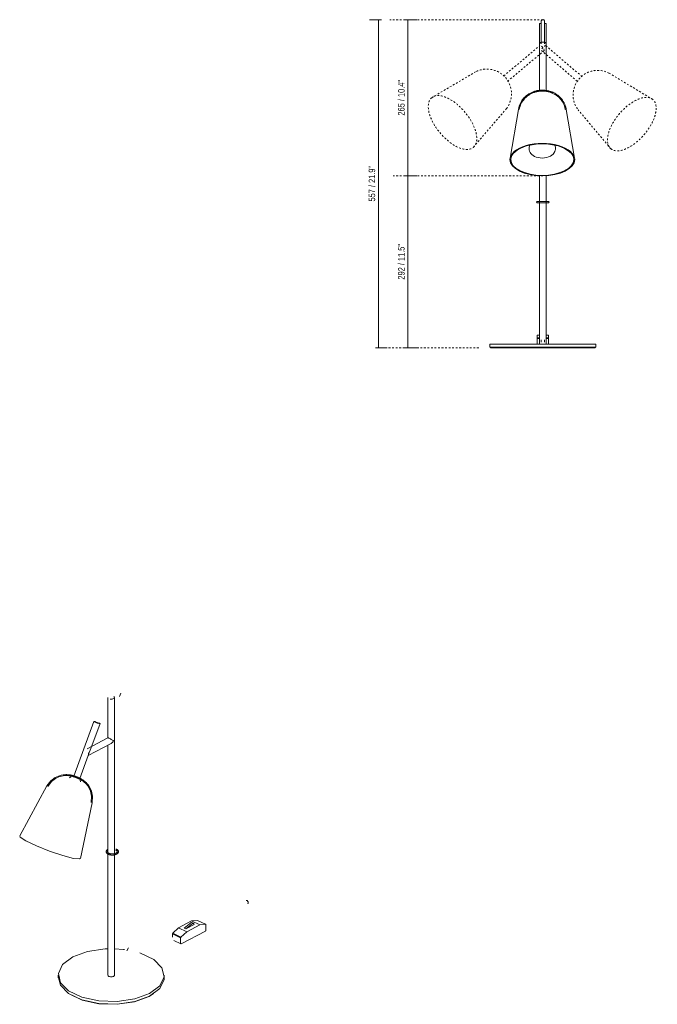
# Model space of a CAD drawing. Header units: millimetres. Extents: x -3673 to -1157, y -1110 to 6929.
# Tile 2 of 3: x -2240 to -1157, y -1110 to 563. Entities that reach past the tile are written whole.
import ezdxf

# ---------------------------------------------------------------- set-up
doc = ezdxf.new("R2010")
doc.units = ezdxf.units.MM
doc.linetypes.add('Dash', pattern=[6, 3, -3])
for name, color, linetype, lineweight in [('Cotas', 7, 'Continuous', 9), ('Cotas-5', 7, 'Continuous', 9), ('Luminarias', 7, 'Continuous', 20)]:
    doc.layers.add(name, color=color, linetype=linetype, lineweight=lineweight)
doc.layers.add('Lighthing Fixture Dim Grey Dash', color=7, linetype='Dash', lineweight=9, true_color=0xd2d2d2)
doc.styles.add('Arial Narrow', font='ARIALN.TTF', dxfattribs={"height": 11})
doc.dimstyles.new('FARO_-_2_2mm_Arial_Narrow_mm_Inch_Right_3', dxfattribs={"dimscale": 304.8, "dimtxt": 11.257741, "dimasz": 0, "dimexe": 0.049213, "dimexo": 0.0625, "dimgap": 0.008202, "dimtad": 1, "dimdec": 0, "dimzin": 0, "dimdsep": 46, "dimtxsty": 'Arial Narrow', "dimblk1": 'NONE', "dimblk2": 'NONE', "dimsah": 1, "dimcen": 0.09, "dimadec": 0, "dimazin": 0, "dimtfac": 1, "dimtdec": 4, "dimtix": 1, "dimtmove": 0, "dimatfit": 3, "dimfxl": 0.016404, "dimfxlon": 1, "dimtvp": 1, "dimtolj": 1, "dimtzin": 0, "dimarcsym": 2})

# ---------------------------------------------------------------- blocks, each defined once
blk = doc.blocks.new('28251 - 28251 STUDIO Black table lamp-499302-00 Isometrico PDF')
at = {"layer": 'Luminarias', "color": 9, "lineweight": 9, "true_color": 0xc0c0c0}
for p, q in [((7236.8, -586.5), (7239.4, -581.1)), ((7239.4, -581.1), (7236.8, -586.5)), ((7217.3, -588.4), (7217.3, -657)), ((7228.3, -1060.4), (7228.3, -588.4)), ((7193.5, -629.1), (7159.1, -722.2)), ((7186.5, -679.7), (7203.8, -632.9)), ((7202, -631.7), (7201.8, -631.6)), ((7217.3, -657), (7181.9, -675.6)), ((7183.6, -687.1), (7222.5, -666.7)), ((7217.3, -669.2), (7217.3, -1060.4)), ((7169.4, -726), (7183.9, -686.8)), ((7158.2, -721.9), (7157.9, -723)), ((7167.1, -726.7), (7167.6, -725.4)), ((7113.7, -738.8), (7067.3, -823.6)), ((7170.5, -861.8), (7190.5, -767.2)), ((7337.4, -979.8), (7359.5, -968.2)), ((7359.5, -968.2), (7369.4, -967.2)), ((7373.2, -974.8), (7359.5, -968.2)), ((7383.2, -973.7), (7369.4, -967.2)), ((7383.3, -973.7), (7369.6, -967.2)), ((7327.5, -989.2), (7337.4, -979.8)), ((7351.2, -986.4), (7337.4, -979.8)), ((7351.2, -986.4), (7341.3, -995.7)), ((7341.5, -1007), (7382.9, -985.3)), ((7347, -980.2), (7358.3, -971.1)), ((7347, -980.2), (7349.9, -981.6)), ((7361.2, -972.5), (7349.9, -981.6)), ((7349.9, -981.6), (7363.7, -974.4)), ((7373.2, -974.8), (7351.2, -986.4)), ((7362.4, -972.2), (7359.5, -970.8)), ((7363.7, -974.4), (7362.8, -972.6)), ((7383.2, -973.7), (7373.2, -974.8)), ((7383.6, -984.1), (7383.6, -974.2)), ((7327.1, -995.9), (7327.1, -990.2)), ((7340.8, -996.7), (7327.1, -990.2)), ((7341.3, -995.7), (7327.5, -989.2)), ((7329.4, -1001.5), (7341.1, -1007.1)), ((7340.8, -996.7), (7340.8, -1006.5)), ((7249.6, -1019.2), (7252.2, -1013.7)), ((7252.2, -1013.7), (7249.6, -1019.2)), ((7132.8, -1060.4), (7132.8, -1064.7)), ((7133.8, -1064.7), (7133.8, -1065.6)), ((7311.8, -1065.6), (7311.8, -1064.7)), ((7312.8, -1064.7), (7312.8, -1060.4)), ((7294.9, -1091.6), (7287.3, -1096.3))]:
    blk.add_line(p, q, dxfattribs=at)
for points in [[(7221.1, -591, 0), (7221.5, -591.1, 0), (7222.9, -591.2, 0), (7224.4, -591.1, 0), (7225.7, -590.8, 0), (7226.8, -590.3, 0), (7227.6, -589.7, 0), (7228.2, -589.1, 0), (7228.3, -588.4, 0), (7228.1, -587.6, 0), (7227.5, -587, 0), (7227.2, -586.8, 0)], [(7196.1, -629.5, 0), (7195.7, -629.3, 0), (7194.7, -629.1, 0), (7194, -629, 0), (7193.6, -629, 0), (7193.5, -629.2, 0), (7193.8, -629.5, 0), (7194.5, -629.9, 0), (7195.4, -630.3, 0)], [(7195.4, -630.3, 0), (7196.5, -630.9, 0), (7197.8, -631.4, 0), (7199.2, -631.9, 0), (7200.5, -632.3, 0), (7201.7, -632.7, 0), (7202.7, -632.9, 0), (7203.4, -633, 0), (7203.8, -633, 0), (7203.8, -632.8, 0), (7203.5, -632.5, 0), (7202.9, -632.1, 0), (7202, -631.7, 0)], [(7196.9, -630.6, 0), (7196.4, -630.4, 0), (7196, -630.2, 0), (7195.9, -630, 0), (7195.9, -629.9, 0)], [(7201.5, -632, 0), (7201.5, -632.1, 0), (7201.2, -632.1, 0), (7200.9, -632, 0), (7200.3, -631.9, 0), (7199.7, -631.7, 0), (7199, -631.5, 0), (7198.2, -631.2, 0), (7197.5, -630.9, 0), (7196.9, -630.6, 0)], [(7217.3, -657, 0), (7217.5, -657, 0), (7218.1, -657.2, 0), (7219, -657.6, 0)], [(7219, -657.6, 0), (7220.2, -658.2, 0), (7221.5, -658.9, 0), (7222.8, -659.6, 0), (7224, -660.3, 0), (7225, -661, 0), (7226, -661.7, 0), (7226.8, -662.2, 0)], [(7226.8, -662.2, 0), (7226, -663.5, 0), (7225, -664.7, 0), (7224, -665.7, 0), (7222.8, -666.5, 0), (7222.5, -666.7, 0)], [(7184.5, -683.5, 0), (7184.3, -685.2, 0), (7183.9, -686.8, 0)], [(7183.9, -686.8, 0), (7184.3, -686.1, 0), (7184.5, -685.3, 0), (7184.6, -684.4, 0)], [(7186.7, -679.1, 0), (7186.2, -680.5, 0), (7185.5, -682, 0), (7184.5, -683.5, 0)], [(7184.6, -684.4, 0), (7184.6, -683.9, 0), (7184.5, -683.5, 0)], [(7113.7, -738.8, 0), (7120.5, -729.9, 0), (7127.5, -724.6, 0), (7133.3, -721.9, 0), (7137.7, -720.5, 0), (7141.1, -719.9, 0), (7143.7, -719.6, 0), (7145.7, -719.5, 0), (7147.4, -719.5, 0), (7148.7, -719.6, 0), (7149.9, -719.7, 0), (7150.9, -719.8, 0), (7151.8, -719.9, 0), (7152.5, -720, 0), (7153.2, -720.1, 0), (7153.9, -720.3, 0), (7154.3, -720.3, 0)], [(7115.1, -739.5, 0), (7121.6, -731, 0), (7128.3, -725.9, 0), (7133.8, -723.3, 0), (7138.1, -722, 0), (7141.3, -721.4, 0), (7143.8, -721.1, 0), (7145.8, -721, 0), (7147.4, -721, 0), (7148.7, -721.1, 0), (7149.8, -721.2, 0), (7150.7, -721.3, 0), (7151.6, -721.4, 0), (7152.3, -721.5, 0), (7153, -721.6, 0), (7153.6, -721.7, 0), (7154, -721.8, 0)], [(7152.1, -725, 0), (7154, -723.2, 0), (7154.5, -722.8, 0)], [(7168.7, -726.9, 0), (7168.7, -726.9, 0), (7168.3, -726.7, 0), (7168, -726.5, 0), (7167.6, -726.4, 0), (7167.2, -726.2, 0), (7166.9, -726, 0), (7166.6, -725.9, 0), (7166.2, -725.7, 0), (7165.9, -725.6, 0), (7165.6, -725.5, 0), (7165.2, -725.3, 0), (7164.9, -725.2, 0), (7164.6, -725.1, 0), (7164.3, -724.9, 0), (7163.9, -724.8, 0), (7163.6, -724.7, 0), (7163.3, -724.5, 0), (7163, -724.4, 0), (7162.6, -724.3, 0), (7162.3, -724.2, 0), (7162, -724.1, 0), (7161.7, -724, 0), (7161.3, -723.8, 0), (7161, -723.7, 0), (7160.7, -723.6, 0), (7160.4, -723.5, 0), (7160, -723.4, 0), (7159.7, -723.3, 0), (7159.3, -723.2, 0), (7159, -723.1, 0), (7158.6, -723, 0), (7158.3, -722.9, 0), (7157.9, -722.7, 0), (7157.5, -722.6, 0), (7157.2, -722.5, 0), (7156.8, -722.4, 0), (7156.3, -722.3, 0), (7155.9, -722.2, 0), (7155.5, -722.1, 0), (7155, -722, 0), (7154.5, -721.9, 0), (7154, -721.8, 0)], [(7190.5, -767.2, 0), (7191.1, -756, 0), (7189.2, -747.4, 0), (7186.6, -741.6, 0), (7184.1, -737.7, 0), (7182, -735, 0), (7180.2, -733.1, 0), (7178.7, -731.7, 0), (7177.5, -730.7, 0), (7176.4, -729.8, 0), (7175.4, -729.1, 0), (7174.6, -728.6, 0), (7173.9, -728.1, 0), (7173.2, -727.7, 0), (7172.6, -727.3, 0), (7172.1, -727, 0), (7171.6, -726.7, 0), (7171.1, -726.4, 0), (7170.6, -726.2, 0), (7170.2, -726, 0), (7169.8, -725.8, 0), (7169.4, -725.6, 0), (7169, -725.4, 0), (7168.6, -725.2, 0), (7168.2, -725, 0), (7167.9, -724.9, 0), (7167.5, -724.7, 0), (7167.2, -724.5, 0), (7166.8, -724.4, 0), (7166.5, -724.2, 0), (7166.1, -724.1, 0), (7165.8, -724, 0), (7165.5, -723.8, 0), (7165.1, -723.7, 0), (7164.8, -723.6, 0), (7164.5, -723.4, 0), (7164.1, -723.3, 0), (7163.8, -723.2, 0), (7163.5, -723, 0), (7163.2, -722.9, 0), (7162.8, -722.8, 0), (7162.5, -722.7, 0), (7162.2, -722.6, 0), (7161.8, -722.4, 0), (7161.5, -722.3, 0), (7161.2, -722.2, 0), (7160.8, -722.1, 0), (7160.5, -722, 0), (7160.1, -721.9, 0), (7159.8, -721.8, 0), (7159.4, -721.7, 0), (7159, -721.5, 0), (7158.7, -721.4, 0), (7158.3, -721.3, 0), (7157.9, -721.2, 0), (7157.5, -721.1, 0), (7157.1, -721, 0), (7156.7, -720.9, 0), (7156.3, -720.8, 0), (7155.8, -720.7, 0), (7155.3, -720.6, 0), (7154.8, -720.4, 0), (7154.3, -720.3, 0)], [(7160.9, -723.5, 0), (7160, -723, 0), (7159.4, -722.6, 0), (7159.1, -722.3, 0), (7159.1, -722.1, 0)], [(7159.2, -721.9, 0), (7160, -723.1, 0), (7162.6, -724.2, 0)], [(7159.2, -722, 0), (7160, -723.1, 0), (7161.8, -723.9, 0)], [(7169.4, -725.9, 0), (7169.3, -726.1, 0), (7168.9, -726.1, 0), (7168.2, -726, 0), (7167.2, -725.8, 0), (7166, -725.4, 0), (7164.7, -725, 0), (7163.4, -724.5, 0), (7162.6, -724.2, 0)], [(7189, -766.8, 0), (7189.6, -756.1, 0), (7187.8, -747.9, 0), (7185.3, -742.3, 0), (7182.9, -738.6, 0), (7180.9, -736, 0), (7179.2, -734.2, 0), (7177.7, -732.8, 0), (7176.5, -731.8, 0), (7175.5, -731, 0), (7174.6, -730.3, 0), (7173.8, -729.8, 0), (7173.1, -729.3, 0), (7172.4, -728.9, 0), (7171.8, -728.6, 0), (7171.3, -728.3, 0), (7170.8, -728, 0), (7170.3, -727.7, 0), (7169.9, -727.5, 0), (7169.5, -727.3, 0), (7169.1, -727.1, 0), (7168.7, -726.9, 0)], [(7170.4, -731.7, 0), (7170.1, -729.1, 0), (7169.9, -728.5, 0)], [(7067.4, -823.5, 0), (7068.3, -825.9, 0), (7078, -832.2, 0), (7095.7, -840.7, 0), (7118, -849.5, 0), (7140.5, -857.1, 0), (7158.7, -861.8, 0)], [(7214.2, -850.5, 0), (7214.2, -850.2, 0), (7214.2, -849.9, 0), (7214.3, -849.7, 0), (7214.3, -849.4, 0), (7214.4, -849.1, 0), (7214.6, -848.9, 0), (7214.7, -848.7, 0), (7214.8, -848.4, 0), (7215, -848.2, 0), (7215.2, -848, 0), (7215.4, -847.8, 0), (7215.6, -847.5, 0), (7215.8, -847.3, 0), (7216, -847.2, 0), (7216.2, -847, 0), (7216.5, -846.8, 0), (7216.8, -846.6, 0), (7217, -846.5, 0), (7217.3, -846.3, 0)], [(7214.2, -850.5, 0), (7214.2, -850.7, 0), (7214.2, -851, 0), (7214.3, -851.3, 0), (7214.3, -851.5, 0), (7214.4, -851.8, 0), (7214.6, -852, 0), (7214.7, -852.3, 0), (7214.8, -852.5, 0), (7215, -852.7, 0), (7215.2, -853, 0), (7215.4, -853.2, 0), (7215.6, -853.4, 0), (7215.8, -853.6, 0), (7216, -853.8, 0), (7216.2, -854, 0), (7216.5, -854.1, 0), (7216.8, -854.3, 0), (7217, -854.5, 0), (7217.3, -854.6, 0), (7217.6, -854.8, 0), (7217.7, -854.8, 0)], [(7216.2, -850.5, 0), (7216.2, -850.4, 0), (7216.2, -850.2, 0), (7216.2, -850.1, 0), (7216.2, -850, 0), (7216.3, -849.9, 0), (7216.3, -849.8, 0), (7216.4, -849.6, 0), (7216.5, -849.5, 0), (7216.6, -849.4, 0), (7216.7, -849.3, 0), (7216.8, -849.1, 0), (7216.9, -849, 0), (7217.1, -848.9, 0), (7217.3, -848.7, 0)], [(7216.2, -850.5, 0), (7216.2, -850.6, 0), (7216.2, -850.7, 0), (7216.2, -850.8, 0), (7216.2, -850.9, 0), (7216.3, -851, 0), (7216.3, -851.2, 0), (7216.4, -851.3, 0), (7216.5, -851.4, 0), (7216.6, -851.5, 0), (7216.7, -851.7, 0), (7216.8, -851.8, 0), (7216.9, -851.9, 0), (7217.1, -852.1, 0), (7217.3, -852.2, 0), (7217.4, -852.3, 0), (7217.6, -852.5, 0), (7217.8, -852.6, 0), (7218, -852.7, 0), (7218.3, -852.9, 0), (7218.5, -853, 0), (7218.6, -853, 0)], [(7235.2, -850.5, 0), (7235.2, -850.7, 0), (7235.1, -851, 0), (7235.1, -851.3, 0), (7235, -851.5, 0), (7234.9, -851.8, 0), (7234.8, -852, 0), (7234.7, -852.3, 0), (7234.5, -852.5, 0), (7234.4, -852.7, 0), (7234.2, -853, 0), (7234, -853.2, 0), (7233.8, -853.4, 0), (7233.6, -853.6, 0), (7233.3, -853.8, 0), (7233.1, -854, 0), (7232.9, -854.1, 0), (7232.6, -854.3, 0), (7232.3, -854.5, 0), (7232, -854.6, 0), (7231.7, -854.8, 0), (7231.4, -854.9, 0), (7231.1, -855, 0), (7230.8, -855.2, 0), (7230.5, -855.3, 0), (7230.1, -855.4, 0), (7229.8, -855.5, 0), (7229.4, -855.6, 0), (7229.1, -855.7, 0), (7228.7, -855.8, 0), (7228.3, -855.9, 0), (7227.9, -855.9, 0), (7227.5, -856, 0), (7227.2, -856.1, 0), (7226.8, -856.1, 0), (7226.4, -856.1, 0), (7226, -856.2, 0), (7225.6, -856.2, 0), (7225.2, -856.2, 0), (7224.8, -856.2, 0), (7224.4, -856.2, 0), (7224, -856.2, 0), (7223.6, -856.2, 0), (7223.2, -856.2, 0), (7222.8, -856.1, 0), (7222.4, -856.1, 0), (7222, -856, 0), (7221.6, -856, 0), (7221.2, -855.9, 0), (7220.9, -855.8, 0), (7220.5, -855.8, 0), (7220.1, -855.7, 0), (7219.8, -855.6, 0), (7219.4, -855.5, 0), (7219.1, -855.4, 0), (7218.7, -855.2, 0), (7218.4, -855.1, 0), (7218.1, -855, 0), (7217.8, -854.8, 0), (7217.7, -854.8, 0)], [(7233.2, -850.5, 0), (7233.2, -850.6, 0), (7233.2, -850.7, 0), (7233.1, -850.8, 0), (7233.1, -850.9, 0), (7233.1, -851, 0), (7233, -851.2, 0), (7232.9, -851.3, 0), (7232.9, -851.4, 0), (7232.8, -851.5, 0), (7232.7, -851.7, 0), (7232.5, -851.8, 0), (7232.4, -851.9, 0), (7232.3, -852.1, 0), (7232.1, -852.2, 0), (7231.9, -852.3, 0), (7231.7, -852.5, 0), (7231.5, -852.6, 0), (7231.3, -852.7, 0), (7231.1, -852.9, 0), (7230.9, -853, 0), (7230.6, -853.1, 0), (7230.3, -853.2, 0), (7230.1, -853.3, 0), (7229.8, -853.4, 0), (7229.5, -853.5, 0), (7229.2, -853.6, 0), (7228.9, -853.7, 0), (7228.6, -853.8, 0), (7228.3, -853.8, 0), (7227.9, -853.9, 0), (7227.6, -854, 0), (7227.3, -854, 0), (7226.9, -854.1, 0), (7226.6, -854.1, 0), (7226.2, -854.1, 0), (7225.8, -854.2, 0), (7225.5, -854.2, 0), (7225.1, -854.2, 0), (7224.8, -854.2, 0), (7224.4, -854.2, 0), (7224.1, -854.2, 0), (7223.7, -854.2, 0), (7223.3, -854.2, 0), (7223, -854.1, 0), (7222.6, -854.1, 0), (7222.3, -854.1, 0), (7221.9, -854, 0), (7221.6, -853.9, 0), (7221.3, -853.9, 0), (7220.9, -853.8, 0), (7220.6, -853.7, 0), (7220.3, -853.6, 0), (7220, -853.6, 0), (7219.7, -853.5, 0), (7219.4, -853.4, 0), (7219.2, -853.3, 0), (7218.9, -853.1, 0), (7218.6, -853, 0), (7218.6, -853, 0)], [(7230.2, -847.7, 0), (7230.5, -847.8, 0), (7230.7, -847.9, 0), (7230.8, -847.9, 0)], [(7233.2, -850.5, 0), (7233.2, -850.4, 0), (7233.2, -850.2, 0), (7233.1, -850.1, 0), (7233.1, -850, 0), (7233.1, -849.9, 0), (7233, -849.8, 0), (7232.9, -849.6, 0), (7232.9, -849.5, 0), (7232.8, -849.4, 0), (7232.7, -849.3, 0), (7232.5, -849.1, 0), (7232.4, -849, 0), (7232.3, -848.9, 0), (7232.1, -848.7, 0), (7231.9, -848.6, 0), (7231.7, -848.5, 0), (7231.5, -848.3, 0), (7231.3, -848.2, 0), (7231.1, -848.1, 0), (7230.9, -848, 0), (7230.8, -847.9, 0)], [(7231, -845.8, 0), (7231.3, -845.9, 0), (7231.6, -846.1, 0), (7231.7, -846.1, 0)], [(7235.2, -850.5, 0), (7235.2, -850.2, 0), (7235.1, -849.9, 0), (7235.1, -849.7, 0), (7235, -849.4, 0), (7234.9, -849.1, 0), (7234.8, -848.9, 0), (7234.7, -848.7, 0), (7234.5, -848.4, 0), (7234.4, -848.2, 0), (7234.2, -848, 0), (7234, -847.8, 0), (7233.8, -847.5, 0), (7233.6, -847.3, 0), (7233.3, -847.2, 0), (7233.1, -847, 0), (7232.9, -846.8, 0), (7232.6, -846.6, 0), (7232.3, -846.5, 0), (7232, -846.3, 0), (7231.7, -846.2, 0), (7231.7, -846.1, 0)], [(7158.7, -861.8, 0), (7169, -862.8, 0), (7170.5, -861.5, 0)], [(7452.1, -933.6, 0), (7452.5, -933.4, 0), (7453, -933.4, 0), (7453.6, -933.6, 0)], [(7453.6, -933.6, 0), (7454.2, -933.9, 0), (7454.7, -934.4, 0), (7455.1, -935.1, 0), (7455.5, -935.8, 0), (7455.7, -936.5, 0), (7455.8, -937.2, 0), (7455.7, -937.8, 0), (7455.5, -938.4, 0), (7455.1, -938.7, 0), (7455, -938.8, 0)], [(7369.4, -967.2, 0), (7369.5, -967.2, 0), (7369.6, -967.2, 0)], [(7358.3, -971.1, 0), (7358.6, -970.9, 0), (7358.9, -970.8, 0), (7359.2, -970.7, 0), (7359.5, -970.8, 0), (7359.5, -970.8, 0)], [(7362.8, -972.6, 0), (7362.6, -972.3, 0), (7362.4, -972.2, 0), (7362.1, -972.1, 0), (7361.8, -972.1, 0), (7361.5, -972.3, 0), (7361.2, -972.5, 0)], [(7382.9, -985.3, 0), (7383.1, -985.2, 0), (7383.2, -985, 0), (7383.4, -984.8, 0), (7383.5, -984.5, 0), (7383.5, -984.3, 0), (7383.6, -984.1, 0)], [(7383.6, -974.2, 0), (7383.5, -974, 0), (7383.5, -973.9, 0), (7383.4, -973.8, 0), (7383.3, -973.7, 0), (7383.2, -973.7, 0)], [(7327.1, -990.2, 0), (7327.1, -989.9, 0), (7327.2, -989.7, 0), (7327.3, -989.5, 0), (7327.4, -989.3, 0), (7327.5, -989.2, 0)], [(7341.3, -995.7, 0), (7341.1, -995.9, 0), (7341, -996.1, 0), (7340.9, -996.3, 0), (7340.9, -996.5, 0), (7340.8, -996.7, 0)], [(7217.3, -1015.5, 0), (7212.7, -1015.7, 0), (7182.7, -1020.1, 0), (7157.6, -1029.4, 0)], [(7245.7, -1016.9, 0), (7243.9, -1016.6, 0), (7228.3, -1015.5, 0)], [(7340.8, -1006.5, 0), (7340.9, -1006.7, 0), (7340.9, -1006.9, 0), (7341, -1007, 0), (7341.2, -1007.1, 0), (7341.4, -1007.1, 0), (7341.5, -1007, 0)], [(7157.6, -1029.4, 0), (7140.3, -1042.4, 0), (7133, -1057.6, 0), (7136.5, -1073.1, 0), (7150.4, -1087.1, 0), (7173, -1097.9, 0), (7201.7, -1104.1, 0), (7232.9, -1105.1, 0), (7262.9, -1100.7, 0), (7288, -1091.4, 0)], [(7288, -1091.4, 0), (7305.3, -1078.4, 0), (7312.6, -1063.2, 0), (7309.1, -1047.7, 0), (7295.2, -1033.7, 0), (7272.6, -1022.9, 0), (7271.5, -1022.5, 0)], [(7132.9, -1062.8, 0), (7136.5, -1077.5, 0), (7150.4, -1091.5, 0), (7173, -1102.2, 0), (7201.7, -1108.5, 0), (7232.9, -1109.4, 0), (7262.9, -1105, 0), (7288, -1095.7, 0)], [(7219, -1062.4, 0), (7218.1, -1061.8, 0), (7217.5, -1061.2, 0), (7217.3, -1060.5, 0), (7217.3, -1060.4, 0)], [(7226.8, -1062.3, 0), (7225.7, -1062.7, 0), (7224.4, -1063, 0), (7222.9, -1063.1, 0), (7221.5, -1063.1, 0), (7220.2, -1062.8, 0), (7219, -1062.4, 0)], [(7228.3, -1060.3, 0), (7228.2, -1061, 0), (7227.6, -1061.7, 0), (7226.8, -1062.3, 0)], [(7288, -1095.7, 0), (7305.3, -1082.7, 0), (7312.6, -1067.5, 0), (7312.7, -1062.3, 0)], [(7287.3, -1096.3, 0), (7262.4, -1105.4, 0), (7232.8, -1109.8, 0), (7201.9, -1108.9, 0), (7173.6, -1102.7, 0), (7151.2, -1092, 0), (7150.4, -1091.4, 0)]]:
    blk.add_polyline3d(points, dxfattribs=at)
blk = doc.blocks.new('28251 - 28251 STUDIO Black table lamp-V1-Alzado_PDF')
at = {"layer": 'Luminarias'}
for p, q in [((6704, 557), (6704, 522.5)), ((6706.5, 557), (6704, 557)), ((6715, 557), (6712.5, 557)), ((6715, 522.5), (6715, 557)), ((6704, 522.5), (6704, 443.3)), ((6715, 443.1), (6715, 522.5)), ((6667.9, 410.8), (6653.8, 327.9)), ((6763.4, 327.9), (6749.4, 410.8)), ((6686.3, 345.3), (6686.6, 350)), ((6731, 345.3), (6730.6, 350)), ((6704, 298.2), (6704, 12)), ((6715, 12), (6715, 298.3)), ((6700, 22.7), (6700, 27.5)), ((6704, 27.5), (6700, 27.5)), ((6700, 22.7), (6700, 21.8)), ((6704, 22.7), (6700, 22.7)), ((6700, 12), (6700, 21.8)), ((6704, 21.8), (6700, 21.8)), ((6719, 27.5), (6715, 27.5)), ((6719, 22.7), (6715, 22.7)), ((6719, 21.8), (6715, 21.8)), ((6719, 27.5), (6719, 22.7)), ((6719, 21.8), (6719, 22.7)), ((6719, 21.8), (6719, 12)), ((6619.5, 12), (6619.5, 7)), ((6799.5, 12), (6619.5, 12)), ((6799.5, 7), (6619.5, 7)), ((6620.5, 7), (6620.5, 6)), ((6620.5, 6), (6798.5, 6)), ((6798.5, 6), (6798.5, 7)), ((6799.5, 7), (6799.5, 12))]:
    blk.add_line(p, q, dxfattribs=at)
at = {"layer": 'Luminarias', "flags": 128}
for points in [[(6706.5, 560.4), (6706.5, 560.6), (6706.6, 561.1), (6706.8, 561.6), (6707, 562), (6707.5, 562.6), (6707.9, 562.9), (6708.3, 563.1), (6708.9, 563.3), (6709.5, 563.4)], [(6706.5, 557), (6706.5, 557.2), (6706.5, 557.9), (6706.5, 558.4), (6706.5, 558.9), (6706.5, 559.3), (6706.5, 559.7), (6706.5, 560), (6706.5, 560.2), (6706.5, 560.3), (6706.5, 560.4), (6706.5, 560.3), (6706.5, 560.3), (6706.5, 560.1), (6706.5, 560), (6706.5, 559.8), (6706.5, 559.5), (6706.5, 559.2), (6706.5, 558.9), (6706.5, 558.6), (6706.5, 558.3), (6706.5, 558), (6706.5, 557.7), (6706.5, 557.5), (6706.5, 557.2), (6706.5, 556.9), (6706.5, 556.6), (6706.5, 556.3), (6706.5, 555.9), (6706.5, 555.5), (6706.5, 555), (6706.5, 554.5), (6706.5, 553.9), (6706.5, 553.1), (6706.5, 552.3), (6706.5, 551.3), (6706.5, 550), (6706.5, 548.5), (6706.5, 546.6), (6706.5, 544.2), (6706.5, 541.1), (6706.5, 537.3), (6706.5, 532.6), (6706.5, 526.9), (6706.5, 522.5)], [(6709.5, 563.4), (6710, 563.3), (6710.6, 563.2), (6711.1, 562.9), (6711.5, 562.6), (6711.9, 562.2), (6712.2, 561.7), (6712.4, 561.2), (6712.5, 560.7), (6712.5, 560.4)], [(6712.5, 557), (6712.5, 557.2), (6712.5, 557.9), (6712.5, 558.4), (6712.5, 558.9), (6712.5, 559.3), (6712.5, 559.7), (6712.5, 560), (6712.5, 560.2), (6712.5, 560.3), (6712.5, 560.4), (6712.5, 560.3), (6712.5, 560.3), (6712.5, 560.1), (6712.5, 560), (6712.5, 559.8), (6712.5, 559.5), (6712.5, 559.2), (6712.5, 558.9), (6712.5, 558.6), (6712.5, 558.3), (6712.5, 558), (6712.5, 557.7), (6712.5, 557.5), (6712.5, 557.2), (6712.5, 556.9), (6712.5, 556.6), (6712.5, 556.3), (6712.5, 555.9), (6712.5, 555.5), (6712.5, 555), (6712.5, 554.5), (6712.5, 553.9), (6712.5, 553.1), (6712.5, 552.3), (6712.5, 551.3), (6712.5, 550), (6712.5, 548.5), (6712.5, 546.6), (6712.5, 544.2), (6712.5, 541.1), (6712.5, 537.3), (6712.5, 532.6), (6712.5, 526.9), (6712.5, 522.5)], [(6667.9, 410.8), (6668.5, 413.7), (6669.3, 416.5), (6670.2, 419.1), (6671.3, 421.5), (6672.6, 423.7), (6673.8, 425.8), (6675.2, 427.6), (6676.6, 429.3), (6677.9, 430.9), (6679.3, 432.3), (6680.7, 433.5), (6682, 434.6), (6683.4, 435.6), (6684.7, 436.5), (6685.9, 437.3), (6687.2, 438.1), (6688.4, 438.7), (6689.6, 439.3), (6690.7, 439.8), (6691.8, 440.3), (6692.9, 440.8), (6694, 441.1), (6695.1, 441.5), (6696.1, 441.8), (6697.1, 442.1), (6698.1, 442.3), (6699.1, 442.6), (6700.1, 442.8), (6701.1, 442.9), (6702, 443.1), (6702.9, 443.2), (6703.9, 443.3), (6704.8, 443.4), (6705.7, 443.5), (6706.6, 443.5), (6707.6, 443.6), (6708.5, 443.6), (6709.4, 443.6), (6710.3, 443.5), (6711.2, 443.5), (6712.1, 443.4), (6713.1, 443.4), (6714, 443.3), (6714.9, 443.1), (6715.9, 443), (6716.8, 442.8), (6717.8, 442.6), (6718.8, 442.4), (6719.8, 442.2), (6720.8, 441.9), (6721.8, 441.6), (6722.9, 441.3), (6724, 440.9), (6725.1, 440.5), (6726.2, 440), (6727.3, 439.5), (6728.5, 438.9), (6729.7, 438.3), (6730.9, 437.6), (6732.2, 436.8), (6733.5, 435.9), (6734.8, 434.9), (6736.1, 433.9), (6737.5, 432.7), (6738.9, 431.3), (6740.3, 429.8), (6741.6, 428.2), (6743, 426.4), (6744.3, 424.4), (6745.5, 422.2), (6746.7, 419.8), (6747.7, 417.3), (6748.5, 414.6), (6749.2, 411.7), (6749.4, 410.8)], [(6669.3, 410.6), (6669.9, 413.4), (6670.7, 416), (6671.6, 418.5), (6672.7, 420.8), (6673.8, 423), (6675.1, 425), (6676.4, 426.7), (6677.7, 428.4), (6679, 429.9), (6680.4, 431.2), (6681.7, 432.4), (6683, 433.4), (6684.3, 434.4), (6685.5, 435.3), (6686.7, 436.1), (6687.9, 436.8), (6689.1, 437.4), (6690.2, 438), (6691.3, 438.5), (6692.4, 438.9), (6693.5, 439.4), (6694.5, 439.7), (6695.5, 440.1), (6696.5, 440.4), (6697.5, 440.7), (6698.5, 440.9), (6699.4, 441.1), (6700.4, 441.3), (6701.3, 441.5), (6702.2, 441.6), (6703.1, 441.7), (6704, 441.8), (6704.9, 441.9), (6705.8, 442), (6706.7, 442), (6707.6, 442.1), (6708.5, 442.1), (6709.4, 442.1), (6710.3, 442.1), (6711.1, 442), (6712, 442), (6712.9, 441.9), (6713.8, 441.8), (6714.7, 441.7), (6715.6, 441.5), (6716.6, 441.4), (6717.5, 441.2), (6718.5, 441), (6719.4, 440.7), (6720.4, 440.5), (6721.4, 440.2), (6722.4, 439.8), (6723.4, 439.5), (6724.5, 439.1), (6725.6, 438.6), (6726.7, 438.1), (6727.8, 437.6), (6729, 437), (6730.1, 436.3), (6731.4, 435.5), (6732.6, 434.7), (6733.9, 433.8), (6735.2, 432.7), (6736.5, 431.6), (6737.8, 430.3), (6739.1, 428.8), (6740.5, 427.3), (6741.8, 425.5), (6743, 423.6), (6744.2, 421.5), (6745.3, 419.2), (6746.3, 416.8), (6747.1, 414.2), (6747.7, 411.5), (6747.9, 410.6)], [(6686.3, 345.3), (6686.3, 343.4), (6686.5, 342), (6687, 339.7), (6687.9, 337.7), (6689.2, 335.9), (6690.8, 334.2), (6692.9, 332.6), (6695.4, 331.1), (6698.3, 330), (6701.5, 329.1), (6705, 328.5), (6708.7, 328.3), (6712.4, 328.5), (6716, 329.1), (6719.3, 330.1), (6722.3, 331.4), (6724.8, 332.9), (6726.9, 334.6), (6728.4, 336.4), (6730.1, 339.5), (6730.7, 341.6), (6730.9, 343), (6731, 344), (6731, 345.3)], [(6699, 253.3), (6699, 253.3), (6699, 253.4), (6699, 253.4), (6699, 253.4), (6699, 253.5), (6699, 253.5), (6699, 253.6), (6699.1, 253.6), (6699.1, 253.6), (6699.1, 253.7), (6699.1, 253.7), (6699.1, 253.7), (6699.1, 253.8), (6699.2, 253.8), (6699.2, 253.8), (6699.2, 253.9), (6699.2, 253.9), (6699.2, 253.9), (6699.3, 254), (6699.3, 254), (6699.3, 254), (6699.4, 254), (6699.4, 254.1), (6699.4, 254.1), (6699.5, 254.1), (6699.5, 254.1), (6699.5, 254.2), (6699.6, 254.2), (6699.6, 254.2), (6699.6, 254.2), (6699.7, 254.2), (6699.7, 254.2), (6699.8, 254.2), (6699.8, 254.3), (6699.8, 254.3), (6699.9, 254.3), (6699.9, 254.3), (6700, 254.3), (6700, 254.3), (6700, 254.3)], [(6700, 252.3), (6700, 252.3), (6699.9, 252.3), (6699.9, 252.3), (6699.8, 252.3), (6699.8, 252.3), (6699.8, 252.3), (6699.7, 252.3), (6699.7, 252.3), (6699.6, 252.3), (6699.6, 252.4), (6699.6, 252.4), (6699.5, 252.4), (6699.5, 252.4), (6699.5, 252.4), (6699.4, 252.5), (6699.4, 252.5), (6699.4, 252.5), (6699.3, 252.5), (6699.3, 252.6), (6699.3, 252.6), (6699.3, 252.6), (6699.2, 252.6), (6699.2, 252.7), (6699.2, 252.7), (6699.2, 252.7), (6699.1, 252.8), (6699.1, 252.8), (6699.1, 252.8), (6699.1, 252.9), (6699.1, 252.9), (6699.1, 253), (6699, 253), (6699, 253), (6699, 253.1), (6699, 253.1), (6699, 253.1), (6699, 253.2), (6699, 253.2), (6699, 253.3), (6699, 253.3)], [(6709.5, 254.3), (6709.1, 254.3), (6708.7, 254.3), (6708.4, 254.3), (6708, 254.3), (6707.6, 254.3), (6707.2, 254.3), (6706.9, 254.3), (6706.5, 254.3), (6706.2, 254.3), (6705.8, 254.3), (6705.5, 254.3), (6705.1, 254.3), (6704.8, 254.3), (6704.5, 254.3), (6704.1, 254.3), (6703.8, 254.3), (6703.5, 254.3), (6703.2, 254.3), (6703, 254.3), (6702.7, 254.3), (6702.4, 254.3), (6702.2, 254.3), (6701.9, 254.3), (6701.7, 254.3), (6701.5, 254.3), (6701.3, 254.3), (6701.1, 254.3), (6701, 254.3), (6700.8, 254.3), (6700.6, 254.3), (6700.5, 254.3), (6700.4, 254.3), (6700.3, 254.3), (6700.2, 254.3), (6700.1, 254.3), (6700.1, 254.3), (6700, 254.3), (6700, 254.3), (6700, 254.3), (6700, 254.3)], [(6700, 254.3), (6700, 254.3), (6700, 254.3), (6700.1, 254.3), (6700.1, 254.3), (6700.2, 254.3), (6700.3, 254.3), (6700.4, 254.3), (6700.5, 254.3), (6700.6, 254.3), (6700.8, 254.3), (6700.9, 254.3), (6701.1, 254.3), (6701.3, 254.3), (6701.5, 254.3), (6701.7, 254.3), (6701.9, 254.3), (6702.1, 254.3), (6702.4, 254.3), (6702.6, 254.3), (6702.9, 254.3), (6703.2, 254.3), (6703.4, 254.3), (6703.7, 254.3), (6704, 254.3)], [(6704, 252.3), (6703.8, 252.3), (6703.5, 252.3), (6703.2, 252.3), (6703, 252.3), (6702.7, 252.3), (6702.4, 252.3), (6702.2, 252.3), (6701.9, 252.3), (6701.7, 252.3), (6701.5, 252.3), (6701.3, 252.3), (6701.1, 252.3), (6701, 252.3), (6700.8, 252.3), (6700.6, 252.3), (6700.5, 252.3), (6700.4, 252.3), (6700.3, 252.3), (6700.2, 252.3), (6700.1, 252.3), (6700.1, 252.3), (6700, 252.3), (6700, 252.3), (6700, 252.3), (6700, 252.3)], [(6700, 252.3), (6700, 252.3), (6700, 252.3), (6700.1, 252.3), (6700.1, 252.3), (6700.2, 252.3), (6700.3, 252.3), (6700.4, 252.3), (6700.5, 252.3), (6700.6, 252.3), (6700.8, 252.3), (6700.9, 252.3), (6701.1, 252.3), (6701.3, 252.3), (6701.5, 252.3), (6701.7, 252.3), (6701.9, 252.3), (6702.1, 252.3), (6702.4, 252.3), (6702.6, 252.3), (6702.9, 252.3), (6703.2, 252.3), (6703.4, 252.3), (6703.7, 252.3), (6704.1, 252.3), (6704.4, 252.3), (6704.7, 252.3), (6705, 252.3), (6705.4, 252.3), (6705.7, 252.3), (6706.1, 252.3), (6706.4, 252.3), (6706.8, 252.3), (6707.1, 252.3), (6707.5, 252.3), (6707.9, 252.3), (6708.3, 252.3), (6708.6, 252.3), (6709, 252.3), (6709.4, 252.3), (6709.5, 252.3)], [(6719, 254.3), (6719, 254.3), (6719, 254.3), (6718.9, 254.3), (6718.9, 254.3), (6718.8, 254.3), (6718.7, 254.3), (6718.6, 254.3), (6718.5, 254.3), (6718.4, 254.3), (6718.3, 254.3), (6718.1, 254.3), (6717.9, 254.3), (6717.7, 254.3), (6717.5, 254.3), (6717.3, 254.3), (6717.1, 254.3), (6716.9, 254.3), (6716.6, 254.3), (6716.4, 254.3), (6716.1, 254.3), (6715.8, 254.3), (6715.6, 254.3), (6715.3, 254.3), (6714.9, 254.3), (6714.6, 254.3), (6714.3, 254.3), (6714, 254.3), (6713.6, 254.3), (6713.3, 254.3), (6712.9, 254.3), (6712.6, 254.3), (6712.2, 254.3), (6711.9, 254.3), (6711.5, 254.3), (6711.1, 254.3), (6710.7, 254.3), (6710.4, 254.3), (6710, 254.3), (6709.6, 254.3), (6709.5, 254.3)], [(6709.5, 252.3), (6709.9, 252.3), (6710.3, 252.3), (6710.6, 252.3), (6711, 252.3), (6711.4, 252.3), (6711.8, 252.3), (6712.1, 252.3), (6712.5, 252.3), (6712.8, 252.3), (6713.2, 252.3), (6713.5, 252.3), (6713.9, 252.3), (6714.2, 252.3), (6714.5, 252.3), (6714.9, 252.3), (6715.2, 252.3), (6715.5, 252.3), (6715.8, 252.3), (6716, 252.3), (6716.3, 252.3), (6716.6, 252.3), (6716.8, 252.3), (6717.1, 252.3), (6717.3, 252.3), (6717.5, 252.3), (6717.7, 252.3), (6717.9, 252.3), (6718.1, 252.3), (6718.2, 252.3), (6718.4, 252.3), (6718.5, 252.3), (6718.6, 252.3), (6718.7, 252.3), (6718.8, 252.3), (6718.9, 252.3), (6718.9, 252.3), (6719, 252.3), (6719, 252.3), (6719, 252.3), (6719, 252.3)], [(6715, 254.3), (6715.2, 254.3), (6715.5, 254.3), (6715.8, 254.3), (6716, 254.3), (6716.3, 254.3), (6716.6, 254.3), (6716.8, 254.3), (6717.1, 254.3), (6717.3, 254.3), (6717.5, 254.3), (6717.7, 254.3), (6717.9, 254.3), (6718.1, 254.3), (6718.2, 254.3), (6718.4, 254.3), (6718.5, 254.3), (6718.6, 254.3), (6718.7, 254.3), (6718.8, 254.3), (6718.9, 254.3), (6718.9, 254.3), (6719, 254.3), (6719, 254.3), (6719, 254.3), (6719, 254.3)], [(6719, 252.3), (6719, 252.3), (6719, 252.3), (6718.9, 252.3), (6718.9, 252.3), (6718.8, 252.3), (6718.7, 252.3), (6718.6, 252.3), (6718.5, 252.3), (6718.4, 252.3), (6718.3, 252.3), (6718.1, 252.3), (6717.9, 252.3), (6717.7, 252.3), (6717.5, 252.3), (6717.3, 252.3), (6717.1, 252.3), (6716.9, 252.3), (6716.6, 252.3), (6716.4, 252.3), (6716.1, 252.3), (6715.8, 252.3), (6715.6, 252.3), (6715.3, 252.3), (6715, 252.3)], [(6719, 254.3), (6719, 254.3), (6719.1, 254.3), (6719.1, 254.3), (6719.2, 254.3), (6719.2, 254.3), (6719.2, 254.2), (6719.3, 254.2), (6719.3, 254.2), (6719.4, 254.2), (6719.4, 254.2), (6719.4, 254.2), (6719.5, 254.2), (6719.5, 254.1), (6719.5, 254.1), (6719.6, 254.1), (6719.6, 254.1), (6719.6, 254.1), (6719.7, 254), (6719.7, 254), (6719.7, 254), (6719.7, 253.9), (6719.8, 253.9), (6719.8, 253.9), (6719.8, 253.8), (6719.8, 253.8), (6719.9, 253.8), (6719.9, 253.7), (6719.9, 253.7), (6719.9, 253.7), (6719.9, 253.6), (6719.9, 253.6), (6720, 253.6), (6720, 253.5), (6720, 253.5), (6720, 253.4), (6720, 253.4), (6720, 253.4), (6720, 253.3), (6720, 253.3), (6720, 253.3)], [(6720, 253.3), (6720, 253.2), (6720, 253.2), (6720, 253.2), (6720, 253.1), (6720, 253.1), (6720, 253), (6720, 253), (6719.9, 253), (6719.9, 252.9), (6719.9, 252.9), (6719.9, 252.8), (6719.9, 252.8), (6719.9, 252.8), (6719.8, 252.7), (6719.8, 252.7), (6719.8, 252.7), (6719.8, 252.6), (6719.8, 252.6), (6719.7, 252.6), (6719.7, 252.6), (6719.7, 252.5), (6719.6, 252.5), (6719.6, 252.5), (6719.6, 252.5), (6719.5, 252.4), (6719.5, 252.4), (6719.5, 252.4), (6719.4, 252.4), (6719.4, 252.4), (6719.4, 252.3), (6719.3, 252.3), (6719.3, 252.3), (6719.2, 252.3), (6719.2, 252.3), (6719.2, 252.3), (6719.1, 252.3), (6719.1, 252.3), (6719.1, 252.3), (6719, 252.3), (6719, 252.3)], [(6706.5, 15.5), (6706.5, 15.5), (6706.5, 15.5), (6706.5, 15.5), (6706.5, 15.6), (6706.5, 15.9), (6706.5, 15.9), (6706.5, 15.9), (6706.5, 15.9), (6706.5, 16), (6706.5, 16), (6706.5, 16), (6706.5, 16), (6706.5, 16.1), (6706.5, 16.1), (6706.5, 16.1), (6706.5, 16.5), (6706.5, 16.5), (6706.5, 16.6), (6706.5, 16.6), (6706.5, 16.7), (6706.5, 16.7), (6706.5, 16.7), (6706.5, 16.8), (6706.5, 16.8), (6706.5, 16.9), (6706.5, 16.9), (6706.5, 17.5), (6706.5, 17.6), (6706.5, 17.6), (6706.5, 17.7), (6706.5, 17.8), (6706.5, 17.8), (6706.5, 17.9), (6706.5, 18), (6706.5, 18), (6706.5, 18.1), (6706.5, 18.2), (6706.5, 18.2), (6706.5, 18.3), (6706.5, 18.4), (6706.5, 19.4)], [(6712.5, 15.5), (6712.5, 15.5), (6712.5, 15.5), (6712.5, 15.5), (6712.5, 15.6), (6712.5, 15.9), (6712.5, 15.9), (6712.5, 15.9), (6712.5, 15.9), (6712.5, 16), (6712.5, 16), (6712.5, 16), (6712.5, 16), (6712.5, 16.1), (6712.5, 16.1), (6712.5, 16.1), (6712.5, 16.5), (6712.5, 16.5), (6712.5, 16.6), (6712.5, 16.6), (6712.5, 16.7), (6712.5, 16.7), (6712.5, 16.7), (6712.5, 16.8), (6712.5, 16.8), (6712.5, 16.9), (6712.5, 16.9), (6712.5, 17.5), (6712.5, 17.6), (6712.5, 17.6), (6712.5, 17.7), (6712.5, 17.8), (6712.5, 17.8), (6712.5, 17.9), (6712.5, 18), (6712.5, 18), (6712.5, 18.1), (6712.5, 18.2), (6712.5, 18.2), (6712.5, 18.3), (6712.5, 18.4), (6712.5, 19.4)]]:
    blk.add_lwpolyline(points, dxfattribs=at)
at = {"layer": 'Luminarias'}
for centre, major_axis, start_param, end_param in [((6709.5, 522.5), (5.5, 0), 1.570796, 3.141593), ((6709.5, 522.5), (5.5, 0), 0, 1.570796), ((6708.6, 325.6), (55, 0), 0, 3.141593), ((6708.6, 325.6), (53.5, 0), 0, 3.141593), ((6708.6, 325.6), (55, 0), 3.141593, 6.283185), ((6708.6, 325.6), (53.5, 0), 3.141593, 6.283185)]:
    blk.add_ellipse(centre, major_axis=major_axis, ratio=0.5, start_param=start_param, end_param=end_param, dxfattribs=at)
blk = doc.blocks.new('DIMBLOCK5-Alzado_PDF')
at = {"layer": 'Cotas-5', "color": 251, "true_color": 0x5b5b5b}
for p, q in [((-1580.6, 563.3), (-1585.6, 563.3)), ((-1580.6, 563.3), (-1580.6, 298.1)), ((-1580.6, 563.3), (-1565.6, 563.3)), ((-1580.6, 298.1), (-1585.6, 298.1)), ((-1580.6, 298.1), (-1565.6, 298.1))]:
    blk.add_line(p, q, dxfattribs=at)
at = {"layer": 'Cotas-5', "color": 0, "insert": (-1597.3, 400.4), "char_height": 11, "width": 72.693, "attachment_point": 1, "rotation": 90, "line_spacing_factor": 0.974696, "style": 'Arial Narrow'}
blk.add_mtext('265 / 10.4"', dxfattribs=at)
blk = doc.blocks.new('_None')
blk = doc.blocks.new('DIMBLOCK6-Alzado_PDF')
at = {"layer": 'Cotas-5', "color": 251, "true_color": 0x5b5b5b}
for p, q in [((-1580.6, 298.1), (-1585.6, 298.1)), ((-1580.6, 298.1), (-1580.6, 6)), ((-1580.6, 298.1), (-1565.6, 298.1)), ((-1580.6, 6), (-1585.6, 6)), ((-1580.6, 6), (-1565.6, 6))]:
    blk.add_line(p, q, dxfattribs=at)
at = {"layer": 'Cotas-5', "color": 0, "insert": (-1597.3, 121.7), "char_height": 11, "width": 72.693, "attachment_point": 1, "rotation": 90, "line_spacing_factor": 0.974696, "style": 'Arial Narrow'}
blk.add_mtext('292 / 11.5"', dxfattribs=at)
blk = doc.blocks.new('DIMBLOCK7-Alzado_PDF')
at = {"layer": 'Cotas-5', "color": 251, "true_color": 0x5b5b5b}
for p, q in [((-1630.6, 563.3), (-1645.6, 563.3)), ((-1630.6, 563.3), (-1630.6, 6)), ((-1630.6, 563.3), (-1625.6, 563.3)), ((-1630.6, 6), (-1635.6, 6)), ((-1630.6, 6), (-1615.6, 6))]:
    blk.add_line(p, q, dxfattribs=at)
at = {"layer": 'Cotas-5', "color": 0, "insert": (-1647.3, 254.4), "char_height": 11, "width": 72.693, "attachment_point": 1, "rotation": 90, "line_spacing_factor": 0.974696, "style": 'Arial Narrow'}
blk.add_mtext('557 / 21.9"', dxfattribs=at)

msp = doc.modelspace()

# ---------------------------------------------------------------- linework, layer by layer
at = {"layer": 'Lighthing Fixture Dim Grey Dash'}
for p, q in [((-1351.3, 563.3), (-1611.3, 563.3)), ((-1417.6, 467.9), (-1356.3, 519.3)), ((-1346.3, 519.3), (-1285.3, 467.2)), ((-1349.1, 510.8), (-1410.6, 459.2)), ((-1292.7, 458.8), (-1353.5, 510.8)), ((-1540.2, 430.8), (-1465.6, 474.7)), ((-1164.4, 427.7), (-1238.5, 472.4)), ((-1469.4, 346.5), (-1413.2, 412.3)), ((-1235.9, 344.1), (-1291.5, 410.4)), ((-1351.3, 298.1), (-1605.8, 298.1)), ((-1460.3, 6), (-1629.5, 6))]:
    msp.add_line(p, q, dxfattribs=at)
for centre, radius, start, end in [((-1358.5, 510.2), 9.41, 3.5657, 76.4343), ((-1344.1, 510.1), 9.41, 103.0524, 175.921), ((-1446.4, 437.6), 41.8, 322.607, 117.393), ((-1258.1, 435.4), 41.8, 62.0937, 216.8796)]:
    msp.add_arc(centre, radius, start, end, dxfattribs=at)
for centre, major_axis, start_param, end_param in [((-1504.8, 388.6), (-35.4, 42.2), 3.141593, 6.283185), ((-1200.1, 385.9), (35.7, 41.8), 0, 3.141593), ((-1504.8, 388.6), (-35.4, 42.2), 0, 3.141593), ((-1200.1, 385.9), (35.7, 41.8), 3.141593, 6.283185)]:
    msp.add_ellipse(centre, major_axis=major_axis, ratio=0.5, start_param=start_param, end_param=end_param, dxfattribs=at)

# ---------------------------------------------------------------- block references
at = {"layer": 'Luminarias'}
msp.add_blockref('28251 - 28251 STUDIO Black table lamp-V1-Alzado_PDF', (-8060.8, 0), dxfattribs=at)
at = {"layer": 'Luminarias', "color": 9, "lineweight": 9, "true_color": 0xc0c0c0}
msp.add_blockref('28251 - 28251 STUDIO Black table lamp-499302-00 Isometrico PDF', (-9307.6, 0), dxfattribs=at)

# ---------------------------------------------------------------- dimensions: what is measured, and where the dimension line sits
at = {"layer": 'Cotas', "color": 251, "true_color": 0x5b5b5b}
for base, p1, p2, override, picture, middle in [((-1630.6, 6), (-1625.6, 563.3), (-1635.6, 6), {"dimpost": '<>', "dimfxl": 557.414645}, 'DIMBLOCK7-Alzado_PDF', (-1640.2, 284.7)), ((-1580.6, 298.1), (-1585.6, 563.3), (-1585.6, 298.1), {"dimpost": '<>', "dimfxl": 265.252187}, 'DIMBLOCK5-Alzado_PDF', (-1590.2, 430.7)), ((-1580.6, 6), (-1585.6, 298.1), (-1585.6, 6), {"dimpost": '<>', "dimfxl": 292.072751}, 'DIMBLOCK6-Alzado_PDF', (-1590.2, 152))]:
    dim = msp.add_linear_dim(base=base, p1=p1, p2=p2, angle=90, dimstyle='FARO_-_2_2mm_Arial_Narrow_mm_Inch_Right_3', override=override, dxfattribs=at)
    dim.commit()
    dim.dimension.update_dxf_attribs({"geometry": picture, "text_midpoint": middle})

doc.saveas('drawing.dxf')
